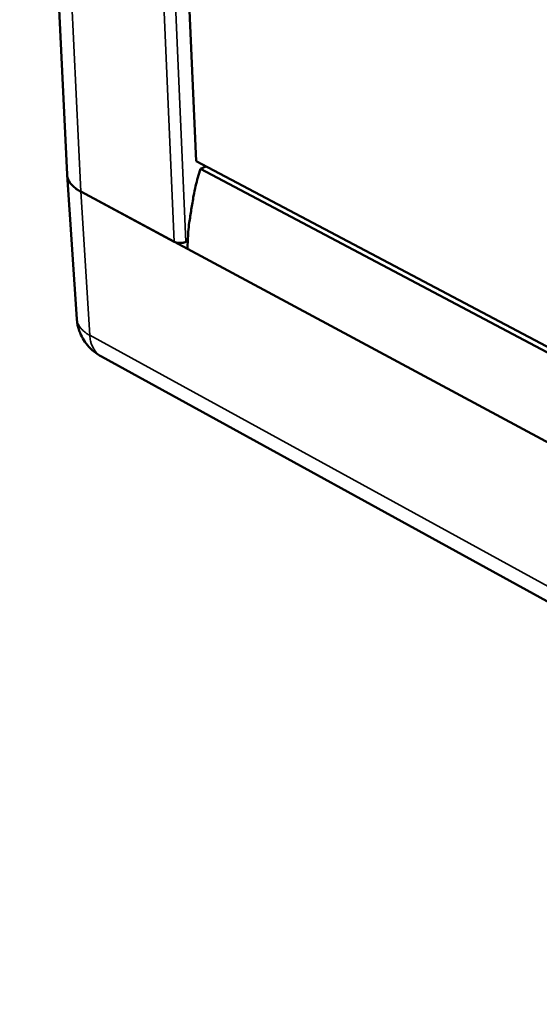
# Model space of a CAD drawing. Header units: millimetres. Extents: x 10 to 634, y 10 to 422.
# Tile 52 of 97: x 462 to 474, y 100 to 122. Entities that reach past the tile are written whole.
import ezdxf

# ---------------------------------------------------------------- set-up
doc = ezdxf.new("R2010")
doc.units = ezdxf.units.MM
doc.header["$LTSCALE"] = 2
doc.layers.add('Visible (ANSI)', color=7, linetype='Continuous', lineweight=50)
doc.layers.add('Visible Narrow (ANSI)', color=7, linetype='Continuous', lineweight=35)

msp = doc.modelspace()

# ---------------------------------------------------------------- linework, layer by layer
at = {"layer": 'Visible (ANSI)'}
for p, q in [((462.475, 141.144), (463.541, 118.836)), ((465.59, 138.992), (466.45, 119.137)), ((466.45, 119.137), (501.807, 100.438)), ((466.545, 118.966), (466.67, 119.02)), ((501.806, 100.302), (466.545, 118.966)), ((463.762, 115.581), (463.542, 118.83)), ((463.851, 118.452), (465.958, 117.321)), ((463.851, 118.452), (466.255, 117.161)), ((466.221, 117.321), (466.261, 117.338)), ((501.467, 98.27), (466.255, 117.161)), ((464.318, 114.735), (504.815, 92.486))]:
    msp.add_line(p, q, dxfattribs=at)
at = {"layer": 'Visible (ANSI)', "flags": 128}
for points in [[(466.255, 117.161, -0.011246), (466.273, 117.547, -0.020998), (466.295, 117.752, -0.001869), (466.341, 118.046, -0.001763), (466.392, 118.357, -0.019833), (466.438, 118.575, -0.010937), (466.545, 118.966)], [(463.851, 118.452, -0.026477), (463.77, 118.498, -0.040598), (463.722, 118.535, -0.009025), (463.649, 118.604, -0.026857), (463.626, 118.628, -0.037755), (463.605, 118.659, -0.01719), (463.565, 118.73, -0.062721), (463.551, 118.769, -0.0383), (463.541, 118.836)], [(463.851, 118.452, -0.026477), (463.77, 118.498, -0.040598), (463.722, 118.535, -0.009025), (463.649, 118.604, -0.026857), (463.626, 118.628, -0.037755), (463.605, 118.659, -0.01719), (463.565, 118.73, -0.062721), (463.551, 118.769, -0.0383), (463.541, 118.836)], [(466.221, 117.321, -0.024069), (466.181, 117.306, -0.041639), (466.157, 117.301, -0.008585), (466.105, 117.295, -0.022602), (466.085, 117.294, -0.025413), (466.064, 117.295, -0.010709), (466.015, 117.301, -0.048082), (465.994, 117.306, -0.027012), (465.958, 117.321)]]:
    msp.add_lwpolyline(points, format="xyb", dxfattribs=at)
at = {"layer": 'Visible (ANSI)'}
msp.add_open_spline([(464.318, 114.735), (464.199, 114.8), (464.089, 114.888), (463.921, 115.086), (463.858, 115.197), (463.787, 115.399), (463.768, 115.49), (463.762, 115.581)], degree=3, knots=[0, 0, 0, 0, 0.0457272, 0.0457272, 0.0868047, 0.0868047, 0.1168632, 0.1168632, 0.1168632, 0.1168632], dxfattribs=at)
at = {"layer": 'Visible Narrow (ANSI)'}
for p, q in [((462.798, 140.679), (463.851, 118.452)), ((464.998, 139.047), (465.958, 117.321)), ((465.272, 138.998), (466.221, 117.321)), ((464.055, 115.214), (463.851, 118.452)), ((464.055, 115.214), (504.589, 92.996))]:
    msp.add_line(p, q, dxfattribs=at)
at = {"layer": 'Visible Narrow (ANSI)', "flags": 128}
for points in [[(463.762, 115.581, 0.036937), (463.772, 115.516, 0.060776), (463.786, 115.479, 0.016173), (463.824, 115.411, 0.036478), (463.844, 115.383, 0.026355), (463.865, 115.359, 0.008741), (463.935, 115.293, 0.040152), (463.98, 115.258, 0.02601), (464.055, 115.214)], [(464.055, 115.214, 0.040435), (464.069, 115.092, 0.058146), (464.095, 115.01, 0.018697), (464.141, 114.919, 0.022411), (464.185, 114.847, 0.069863), (464.231, 114.796, 0.04442), (464.318, 114.735)]]:
    msp.add_lwpolyline(points, format="xyb", dxfattribs=at)

doc.saveas('drawing.dxf')
